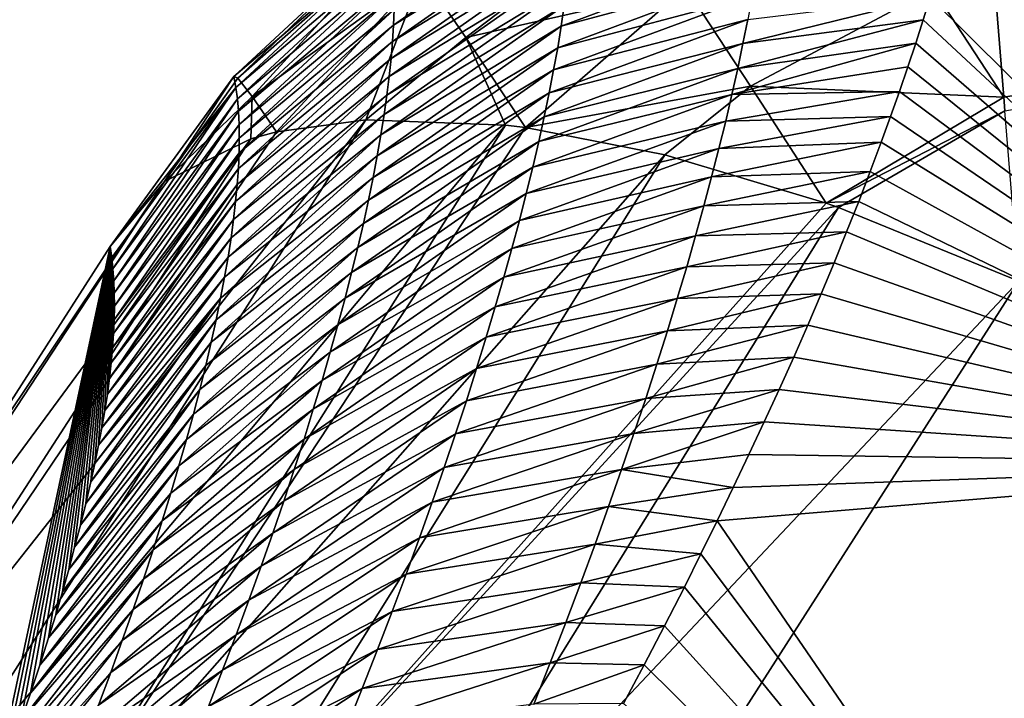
# Model space of a CAD drawing. Header units: metres. Extents: x -99 to 99, y -314 to 25.
# Tile 109 of 256: x -80.24 to -78.46, y 23.07 to 24.3. Entities that reach past the tile are written whole.
import ezdxf

# ---------------------------------------------------------------- set-up
doc = ezdxf.new("R2010")
doc.units = ezdxf.units.M
doc.layers.add('solid_K2442E1000C35', color=7, linetype='CONTINUOUS')

msp = doc.modelspace()

# ---------------------------------------------------------------- linework, layer by layer
at = {"layer": 'solid_K2442E1000C35'}
for points in [[(-79.240555, 24.520901, 99.324669), (-79.566284, 24.292196, 98.923386), (-79.5653, 24.320328, 99.344749)], [(-79.241371, 24.492283, 98.90107), (-79.566284, 24.292196, 98.923386), (-79.240555, 24.520901, 99.324669)], [(-79.131195, 24.501055, 102.828735), (-79.514626, 24.384966, 102.576134), (-79.435783, 24.269665, 102.902931)], [(-79.0373, 24.360262, 103.112274), (-79.131195, 24.501055, 102.828735), (-79.435783, 24.269665, 102.902931)], [(-79.241371, 24.492283, 98.90107), (-79.568062, 24.262653, 98.502121), (-79.566284, 24.292196, 98.923386)], [(-79.242966, 24.462215, 98.477577), (-79.568062, 24.262653, 98.502121), (-79.241371, 24.492283, 98.90107)], [(-76.5, 24.481247, 103.245033), (-78.481522, 24.40097, 103.244972), (-78.462097, 24.161844, 103.485413)], [(-76.5, 24.481247, 103.245033), (-78.462097, 24.161844, 103.485413), (-78.460052, 24.136606, 103.506447)], [(-79.855209, 24.198992, 101.884506), (-79.575737, 24.459486, 101.874763), (-79.572075, 24.439817, 101.452911)], [(-79.8479, 24.19594, 102.145401), (-79.575737, 24.459486, 101.874763), (-79.855209, 24.198992, 101.884506)], [(-79.561783, 24.448919, 102.229729), (-79.575737, 24.459486, 101.874763), (-79.8479, 24.19594, 102.145401)], [(-79.561783, 24.448919, 102.229729), (-79.8479, 24.19594, 102.145401), (-79.821892, 24.162865, 102.403008)], [(-79.514626, 24.384966, 102.576134), (-79.561783, 24.448919, 102.229729), (-79.821892, 24.162865, 102.403008)], [(-79.242966, 24.462215, 98.477577), (-79.570633, 24.231695, 98.080963), (-79.568062, 24.262653, 98.502121)], [(-79.245346, 24.430691, 98.054184), (-79.570633, 24.231695, 98.080963), (-79.242966, 24.462215, 98.477577)], [(-79.851662, 24.179403, 101.461845), (-79.855209, 24.198992, 101.884506), (-79.572075, 24.439817, 101.452911)], [(-79.851662, 24.179403, 101.461845), (-79.572075, 24.439817, 101.452911), (-79.569183, 24.418739, 101.03112)], [(-79.245346, 24.430691, 98.054184), (-79.574013, 24.199322, 97.659927), (-79.570633, 24.231695, 98.080963)], [(-79.24852, 24.397713, 97.630905), (-79.574013, 24.199322, 97.659927), (-79.245346, 24.430691, 98.054184)], [(-77.744217, 23.497454, 88.03479), (-78.595253, 24.342659, 94.937752), (-76.5, 24.43364, 94.947266)], [(-79.8489, 24.158421, 101.039261), (-79.851662, 24.179403, 101.461845), (-79.569183, 24.418739, 101.03112)], [(-79.8489, 24.158421, 101.039261), (-79.569183, 24.418739, 101.03112), (-79.567055, 24.396252, 100.609406)], [(-79.262878, 24.290035, 96.361809), (-78.904343, 24.424299, 96.369255), (-78.910515, 24.385086, 95.947296)], [(-79.262878, 24.290035, 96.361809), (-79.257278, 24.327389, 96.784714), (-78.904343, 24.424299, 96.369255)], [(-79.846931, 24.136044, 100.616745), (-79.8489, 24.158421, 101.039261), (-79.567055, 24.396252, 100.609406)], [(-79.846931, 24.136044, 100.616745), (-79.567055, 24.396252, 100.609406), (-79.565689, 24.372355, 100.187767)], [(-79.24852, 24.397713, 97.630905), (-79.578201, 24.165535, 97.239006), (-79.574013, 24.199322, 97.659927)], [(-79.252495, 24.363279, 97.207748), (-79.578201, 24.165535, 97.239006), (-79.24852, 24.397713, 97.630905)], [(-78.589775, 24.357897, 103.279861), (-78.462097, 24.161844, 103.485413), (-78.481522, 24.40097, 103.244972)], [(-79.514626, 24.384966, 102.576134), (-79.821892, 24.162865, 102.403008), (-79.778259, 24.098879, 102.653969)], [(-79.616699, 24.120802, 102.886978), (-79.514626, 24.384966, 102.576134), (-79.778259, 24.098879, 102.653969)], [(-79.616699, 24.120802, 102.886978), (-79.435783, 24.269665, 102.902931), (-79.514626, 24.384966, 102.576134)], [(-79.269318, 24.251221, 95.939041), (-78.910515, 24.385086, 95.947296), (-78.917511, 24.344383, 95.525475)], [(-79.269318, 24.251221, 95.939041), (-79.262878, 24.290035, 96.361809), (-78.910515, 24.385086, 95.947296)], [(-79.845764, 24.112272, 100.194313), (-79.846931, 24.136044, 100.616745), (-79.565689, 24.372355, 100.187767)], [(-79.845764, 24.112272, 100.194313), (-79.565689, 24.372355, 100.187767), (-79.565102, 24.347046, 99.766212)], [(-79.252495, 24.363279, 97.207748), (-79.583214, 24.130329, 96.818214), (-79.578201, 24.165535, 97.239006)], [(-79.257278, 24.327389, 96.784714), (-79.583214, 24.130329, 96.818214), (-79.252495, 24.363279, 97.207748)], [(-79.0373, 24.360262, 103.112274), (-79.435783, 24.269665, 102.902931), (-79.327812, 24.106455, 103.19989)], [(-78.920273, 24.181398, 103.363968), (-79.0373, 24.360262, 103.112274), (-79.327812, 24.106455, 103.19989)], [(-78.589775, 24.357897, 103.279861), (-79.0373, 24.360262, 103.112274), (-78.920273, 24.181398, 103.363968)], [(-78.589775, 24.357897, 103.279861), (-78.920273, 24.181398, 103.363968), (-78.462097, 24.161844, 103.485413)], [(-79.845398, 24.087105, 99.771965), (-79.845764, 24.112272, 100.194313), (-79.565102, 24.347046, 99.766212)], [(-79.845398, 24.087105, 99.771965), (-79.565102, 24.347046, 99.766212), (-79.5653, 24.320328, 99.344749)], [(-79.276596, 24.210939, 95.516411), (-78.917511, 24.344383, 95.525475), (-78.925346, 24.302189, 95.103798)], [(-79.276596, 24.210939, 95.516411), (-79.269318, 24.251221, 95.939041), (-78.917511, 24.344383, 95.525475)], [(-78.934029, 24.258497, 94.682274), (-78.595253, 24.342659, 94.937752), (-78.607727, 24.301662, 94.555466)], [(-78.934029, 24.258497, 94.682274), (-78.925346, 24.302189, 95.103798), (-78.595253, 24.342659, 94.937752)], [(-77.744217, 23.497454, 88.03479), (-78.607727, 24.301662, 94.555466), (-78.595253, 24.342659, 94.937752)], [(-79.257278, 24.327389, 96.784714), (-79.58905, 24.093704, 96.397552), (-79.583214, 24.130329, 96.818214)], [(-79.262878, 24.290035, 96.361809), (-79.58905, 24.093704, 96.397552), (-79.257278, 24.327389, 96.784714)], [(-79.84584, 24.060543, 99.349709), (-79.5653, 24.320328, 99.344749), (-79.566284, 24.292196, 98.923386)], [(-79.84584, 24.060543, 99.349709), (-79.845398, 24.087105, 99.771965), (-79.5653, 24.320328, 99.344749)], [(-79.847099, 24.032583, 98.927551), (-79.566284, 24.292196, 98.923386), (-79.568062, 24.262653, 98.502121)], [(-79.847099, 24.032583, 98.927551), (-79.84584, 24.060543, 99.349709), (-79.566284, 24.292196, 98.923386)], [(-79.262878, 24.290035, 96.361809), (-79.595734, 24.055658, 95.977036), (-79.58905, 24.093704, 96.397552)], [(-79.269318, 24.251221, 95.939041), (-79.595734, 24.055658, 95.977036), (-79.262878, 24.290035, 96.361809)], [(-79.284729, 24.169188, 95.093941), (-78.925346, 24.302189, 95.103798), (-78.934029, 24.258497, 94.682274)], [(-79.284729, 24.169188, 95.093941), (-79.276596, 24.210939, 95.516411), (-78.925346, 24.302189, 95.103798)], [(-78.943573, 24.213308, 94.26091), (-78.607727, 24.301662, 94.555466), (-78.621086, 24.259665, 94.175758)], [(-78.943573, 24.213308, 94.26091), (-78.934029, 24.258497, 94.682274), (-78.607727, 24.301662, 94.555466)], [(-77.744217, 23.497454, 88.03479), (-78.621086, 24.259665, 94.175758), (-78.607727, 24.301662, 94.555466)], [(-79.616699, 24.120802, 102.886978), (-79.363899, 24.111006, 103.166214), (-79.435783, 24.269665, 102.902931)], [(-79.363899, 24.111006, 103.166214), (-79.327812, 24.106455, 103.19989), (-79.435783, 24.269665, 102.902931)], [(-79.849182, 24.003225, 98.505508), (-79.568062, 24.262653, 98.502121), (-79.570633, 24.231695, 98.080963)], [(-79.849182, 24.003225, 98.505508), (-79.847099, 24.032583, 98.927551), (-79.568062, 24.262653, 98.502121)], [(-79.269318, 24.251221, 95.939041), (-79.603264, 24.016188, 95.556664), (-79.595734, 24.055658, 95.977036)], [(-79.276596, 24.210939, 95.516411), (-79.603264, 24.016188, 95.556664), (-79.269318, 24.251221, 95.939041)], [(-79.293724, 24.125965, 94.671623), (-78.934029, 24.258497, 94.682274), (-78.943573, 24.213308, 94.26091)], [(-79.293724, 24.125965, 94.671623), (-79.284729, 24.169188, 95.093941), (-78.934029, 24.258497, 94.682274)], [(-78.953995, 24.166616, 93.839699), (-78.621086, 24.259665, 94.175758), (-78.635399, 24.21649, 93.796898)], [(-78.953995, 24.166616, 93.839699), (-78.943573, 24.213308, 94.26091), (-78.621086, 24.259665, 94.175758)], [(-77.744217, 23.497454, 88.03479), (-78.635399, 24.21649, 93.796898), (-78.621086, 24.259665, 94.175758)], [(-79.852089, 23.972469, 98.083572), (-79.570633, 24.231695, 98.080963), (-79.574013, 24.199322, 97.659927)], [(-79.852089, 23.972469, 98.083572), (-79.849182, 24.003225, 98.505508), (-79.570633, 24.231695, 98.080963)], [(-78.953995, 24.166616, 93.839699), (-78.635399, 24.21649, 93.796898), (-78.650635, 24.172127, 93.418747)], [(-77.744217, 23.497454, 88.03479), (-78.650635, 24.172127, 93.418747), (-78.635399, 24.21649, 93.796898)], [(-79.851662, 24.179403, 101.461845), (-80.079224, 23.891483, 101.896843), (-79.855209, 24.198992, 101.884506)], [(-79.98085, 24.008991, 102.240646), (-79.855209, 24.198992, 101.884506), (-80.079224, 23.891483, 101.896843)], [(-79.98085, 24.008991, 102.240646), (-79.8479, 24.19594, 102.145401), (-79.855209, 24.198992, 101.884506)], [(-79.855835, 23.940315, 97.661758), (-79.574013, 24.199322, 97.659927), (-79.578201, 24.165535, 97.239006)], [(-79.855835, 23.940315, 97.661758), (-79.852089, 23.972469, 98.083572), (-79.574013, 24.199322, 97.659927)], [(-79.276596, 24.210939, 95.516411), (-79.611664, 23.975288, 95.136452), (-79.603264, 24.016188, 95.556664)], [(-79.284729, 24.169188, 95.093941), (-79.611664, 23.975288, 95.136452), (-79.276596, 24.210939, 95.516411)], [(-79.303604, 24.081268, 94.249474), (-78.943573, 24.213308, 94.26091), (-78.953995, 24.166616, 93.839699)], [(-79.303604, 24.081268, 94.249474), (-79.293724, 24.125965, 94.671623), (-78.943573, 24.213308, 94.26091)], [(-79.851662, 24.179403, 101.461845), (-80.076385, 23.87154, 101.482964), (-80.079224, 23.891483, 101.896843)], [(-79.851662, 24.179403, 101.461845), (-80.074188, 23.850719, 101.072594), (-80.076385, 23.87154, 101.482964)], [(-79.8489, 24.158421, 101.039261), (-80.074188, 23.850719, 101.072594), (-79.851662, 24.179403, 101.461845)], [(-79.98085, 24.008991, 102.240646), (-79.821892, 24.162865, 102.403008), (-79.8479, 24.19594, 102.145401)], [(-79.075378, 24.057358, 103.40255), (-78.920273, 24.181398, 103.363968), (-79.327812, 24.106455, 103.19989)], [(-79.075378, 24.057358, 103.40255), (-78.783295, 23.969532, 103.57679), (-78.920273, 24.181398, 103.363968)], [(-78.783295, 23.969532, 103.57679), (-78.462097, 24.161844, 103.485413), (-78.920273, 24.181398, 103.363968)], [(-79.98085, 24.008991, 102.240646), (-79.824814, 24.086395, 102.57476), (-79.821892, 24.162865, 102.403008)], [(-79.860413, 23.906763, 97.240067), (-79.578201, 24.165535, 97.239006), (-79.583214, 24.130329, 96.818214)], [(-79.860413, 23.906763, 97.240067), (-79.855835, 23.940315, 97.661758), (-79.578201, 24.165535, 97.239006)], [(-79.824814, 24.086395, 102.57476), (-79.778259, 24.098879, 102.653969), (-79.821892, 24.162865, 102.403008)], [(-79.284729, 24.169188, 95.093941), (-79.620934, 23.932961, 94.7164), (-79.611664, 23.975288, 95.136452)], [(-79.293724, 24.125965, 94.671623), (-79.620934, 23.932961, 94.7164), (-79.284729, 24.169188, 95.093941)], [(-79.314377, 24.035091, 93.827492), (-78.953995, 24.166616, 93.839699), (-78.965302, 24.11842, 93.418663)], [(-79.314377, 24.035091, 93.827492), (-79.303604, 24.081268, 94.249474), (-78.953995, 24.166616, 93.839699)], [(-78.965302, 24.11842, 93.418663), (-78.650635, 24.172127, 93.418747), (-78.666756, 24.126657, 93.041969)], [(-78.965302, 24.11842, 93.418663), (-78.953995, 24.166616, 93.839699), (-78.650635, 24.172127, 93.418747)], [(-78.783295, 23.969532, 103.57679), (-78.460052, 24.136606, 103.506447), (-78.462097, 24.161844, 103.485413)], [(-77.744217, 23.497454, 88.03479), (-78.666756, 24.126657, 93.041969), (-78.650635, 24.172127, 93.418747)], [(-79.8489, 24.158421, 101.039261), (-80.072647, 23.829023, 100.665733), (-80.074188, 23.850719, 101.072594)], [(-79.846931, 24.136044, 100.616745), (-80.072647, 23.829023, 100.665733), (-79.8489, 24.158421, 101.039261)], [(-79.846931, 24.136044, 100.616745), (-80.071754, 23.806454, 100.262383), (-80.072647, 23.829023, 100.665733)], [(-79.845764, 24.112272, 100.194313), (-80.071754, 23.806454, 100.262383), (-79.846931, 24.136044, 100.616745)], [(-79.865845, 23.871807, 96.818512), (-79.583214, 24.130329, 96.818214), (-79.58905, 24.093704, 96.397552)], [(-79.865845, 23.871807, 96.818512), (-79.860413, 23.906763, 97.240067), (-79.583214, 24.130329, 96.818214)], [(-79.293724, 24.125965, 94.671623), (-79.631096, 23.889202, 94.296516), (-79.620934, 23.932961, 94.7164)], [(-79.303604, 24.081268, 94.249474), (-79.631096, 23.889202, 94.296516), (-79.293724, 24.125965, 94.671623)], [(-78.977516, 24.068712, 92.997803), (-78.666756, 24.126657, 93.041969), (-78.683708, 24.080179, 92.667206)], [(-78.977516, 24.068712, 92.997803), (-78.965302, 24.11842, 93.418663), (-78.666756, 24.126657, 93.041969)], [(-78.761383, 23.961758, 103.587601), (-78.460052, 24.136606, 103.506447), (-78.783295, 23.969532, 103.57679)], [(-78.761383, 23.961758, 103.587601), (-78.435036, 23.828533, 103.714195), (-78.460052, 24.136606, 103.506447)], [(-77.744217, 23.497454, 88.03479), (-78.683708, 24.080179, 92.667206), (-78.666756, 24.126657, 93.041969)], [(-80.64724, 22.813494, 103.248489), (-79.616699, 24.120802, 102.886978), (-79.778259, 24.098879, 102.653969)], [(-80.448555, 22.815546, 103.568634), (-79.616699, 24.120802, 102.886978), (-80.64724, 22.813494, 103.248489)], [(-80.448555, 22.815546, 103.568634), (-79.363899, 24.111006, 103.166214), (-79.616699, 24.120802, 102.886978)], [(-80.207634, 22.771616, 103.854996), (-79.363899, 24.111006, 103.166214), (-80.448555, 22.815546, 103.568634)], [(-80.207634, 22.771616, 103.854996), (-79.327812, 24.106455, 103.19989), (-79.363899, 24.111006, 103.166214)], [(-79.845764, 24.112272, 100.194313), (-80.07151, 23.78301, 99.862549), (-80.071754, 23.806454, 100.262383)], [(-79.845398, 24.087105, 99.771965), (-80.07151, 23.78301, 99.862549), (-79.845764, 24.112272, 100.194313)], [(-79.32605, 23.987434, 93.405693), (-78.965302, 24.11842, 93.418663), (-78.977516, 24.068712, 92.997803)], [(-79.32605, 23.987434, 93.405693), (-79.314377, 24.035091, 93.827492), (-78.965302, 24.11842, 93.418663)], [(-80.64724, 22.813494, 103.248489), (-79.778259, 24.098879, 102.653969), (-79.824814, 24.086395, 102.57476)], [(-80.207634, 22.771616, 103.854996), (-79.075378, 24.057358, 103.40255), (-79.327812, 24.106455, 103.19989)], [(-79.872131, 23.835451, 96.397095), (-79.58905, 24.093704, 96.397552), (-79.595734, 24.055658, 95.977036)], [(-79.872131, 23.835451, 96.397095), (-79.865845, 23.871807, 96.818512), (-79.58905, 24.093704, 96.397552)], [(-80.796654, 22.765522, 102.90593), (-79.824814, 24.086395, 102.57476), (-79.98085, 24.008991, 102.240646)], [(-80.64724, 22.813494, 103.248489), (-79.824814, 24.086395, 102.57476), (-80.796654, 22.765522, 102.90593)], [(-79.845398, 24.087105, 99.771965), (-80.071922, 23.758694, 99.466225), (-80.07151, 23.78301, 99.862549)], [(-79.84584, 24.060543, 99.349709), (-80.071922, 23.758694, 99.466225), (-79.845398, 24.087105, 99.771965)], [(-79.303604, 24.081268, 94.249474), (-79.642159, 23.844007, 93.876816), (-79.631096, 23.889202, 94.296516)], [(-79.314377, 24.035091, 93.827492), (-79.642159, 23.844007, 93.876816), (-79.303604, 24.081268, 94.249474)], [(-78.990654, 24.017488, 92.577126), (-78.683708, 24.080179, 92.667206), (-78.70369, 24.026899, 92.249542)], [(-78.990654, 24.017488, 92.577126), (-78.977516, 24.068712, 92.997803), (-78.683708, 24.080179, 92.667206)], [(-77.744217, 23.497454, 88.03479), (-78.70369, 24.026899, 92.249542), (-78.683708, 24.080179, 92.667206)], [(-79.933037, 22.683258, 104.097412), (-79.075378, 24.057358, 103.40255), (-80.207634, 22.771616, 103.854996)], [(-79.84584, 24.060543, 99.349709), (-80.072998, 23.733509, 99.073418), (-80.071922, 23.758694, 99.466225)], [(-79.847099, 24.032583, 98.927551), (-80.072998, 23.733509, 99.073418), (-79.84584, 24.060543, 99.349709)], [(-79.933037, 22.683258, 104.097412), (-78.783295, 23.969532, 103.57679), (-79.075378, 24.057358, 103.40255)], [(-79.879288, 23.797688, 95.97583), (-79.595734, 24.055658, 95.977036), (-79.603264, 24.016188, 95.556664)], [(-79.879288, 23.797688, 95.97583), (-79.872131, 23.835451, 96.397095), (-79.595734, 24.055658, 95.977036)], [(-79.338638, 23.938292, 92.98407), (-78.977516, 24.068712, 92.997803), (-78.990654, 24.017488, 92.577126)], [(-79.338638, 23.938292, 92.98407), (-79.32605, 23.987434, 93.405693), (-78.977516, 24.068712, 92.997803)], [(-79.847099, 24.032583, 98.927551), (-80.07473, 23.707455, 98.68412), (-80.072998, 23.733509, 99.073418)], [(-79.849182, 24.003225, 98.505508), (-80.07473, 23.707455, 98.68412), (-79.847099, 24.032583, 98.927551)], [(-79.314377, 24.035091, 93.827492), (-79.654129, 23.797375, 93.457291), (-79.642159, 23.844007, 93.876816)], [(-79.32605, 23.987434, 93.405693), (-79.654129, 23.797375, 93.457291), (-79.314377, 24.035091, 93.827492)], [(-79.004723, 23.964741, 92.156631), (-78.70369, 24.026899, 92.249542), (-78.724602, 23.97262, 91.836143)], [(-79.004723, 23.964741, 92.156631), (-78.990654, 24.017488, 92.577126), (-78.70369, 24.026899, 92.249542)], [(-77.744217, 23.497454, 88.03479), (-78.724602, 23.97262, 91.836143), (-78.70369, 24.026899, 92.249542)], [(-80.796654, 22.765522, 102.90593), (-79.98085, 24.008991, 102.240646), (-80.510498, 23.218515, 102.269608)], [(-79.98085, 24.008991, 102.240646), (-80.079224, 23.891483, 101.896843), (-80.510498, 23.218515, 102.269608)], [(-79.849182, 24.003225, 98.505508), (-80.077118, 23.680532, 98.298332), (-80.07473, 23.707455, 98.68412)], [(-79.852089, 23.972469, 98.083572), (-80.077118, 23.680532, 98.298332), (-79.849182, 24.003225, 98.505508)], [(-79.887329, 23.758518, 95.554718), (-79.603264, 24.016188, 95.556664), (-79.611664, 23.975288, 95.136452)], [(-79.887329, 23.758518, 95.554718), (-79.879288, 23.797688, 95.97583), (-79.603264, 24.016188, 95.556664)], [(-79.352173, 23.887657, 92.562645), (-78.990654, 24.017488, 92.577126), (-79.004723, 23.964741, 92.156631)], [(-79.352173, 23.887657, 92.562645), (-79.338638, 23.938292, 92.98407), (-78.990654, 24.017488, 92.577126)], [(-79.32605, 23.987434, 93.405693), (-79.66703, 23.7493, 93.037964), (-79.654129, 23.797375, 93.457291)], [(-79.338638, 23.938292, 92.98407), (-79.66703, 23.7493, 93.037964), (-79.32605, 23.987434, 93.405693)], [(-79.852089, 23.972469, 98.083572), (-80.080177, 23.652746, 97.916054), (-80.077118, 23.680532, 98.298332)], [(-79.855835, 23.940315, 97.661758), (-80.080177, 23.652746, 97.916054), (-79.852089, 23.972469, 98.083572)], [(-79.933037, 22.683258, 104.097412), (-78.761383, 23.961758, 103.587601), (-78.783295, 23.969532, 103.57679)], [(-79.896263, 23.717937, 95.133766), (-79.611664, 23.975288, 95.136452), (-79.620934, 23.932961, 94.7164)], [(-79.896263, 23.717937, 95.133766), (-79.887329, 23.758518, 95.554718), (-79.611664, 23.975288, 95.136452)], [(-79.01976, 23.910467, 91.736343), (-78.724602, 23.97262, 91.836143), (-78.746391, 23.917507, 91.427917)], [(-79.01976, 23.910467, 91.736343), (-79.004723, 23.964741, 92.156631), (-78.724602, 23.97262, 91.836143)], [(-77.744217, 23.497454, 88.03479), (-78.746391, 23.917507, 91.427917), (-78.724602, 23.97262, 91.836143)], [(-79.634514, 22.553604, 104.287277), (-78.761383, 23.961758, 103.587601), (-79.933037, 22.683258, 104.097412)], [(-79.634514, 22.553604, 104.287277), (-78.435036, 23.828533, 103.714195), (-78.761383, 23.961758, 103.587601)], [(-79.366669, 23.835527, 92.141426), (-79.004723, 23.964741, 92.156631), (-79.01976, 23.910467, 91.736343)], [(-79.366669, 23.835527, 92.141426), (-79.352173, 23.887657, 92.562645), (-79.004723, 23.964741, 92.156631)], [(-79.855835, 23.940315, 97.661758), (-80.083946, 23.62401, 97.537064), (-80.080177, 23.652746, 97.916054)], [(-79.860413, 23.906763, 97.240067), (-80.083946, 23.62401, 97.537064), (-79.855835, 23.940315, 97.661758)], [(-79.906097, 23.675945, 94.712997), (-79.620934, 23.932961, 94.7164), (-79.631096, 23.889202, 94.296516)], [(-79.906097, 23.675945, 94.712997), (-79.896263, 23.717937, 95.133766), (-79.620934, 23.932961, 94.7164)], [(-79.338638, 23.938292, 92.98407), (-79.680878, 23.69978, 92.618843), (-79.66703, 23.7493, 93.037964)], [(-79.352173, 23.887657, 92.562645), (-79.680878, 23.69978, 92.618843), (-79.338638, 23.938292, 92.98407)], [(-79.035774, 23.854658, 91.316254), (-78.746391, 23.917507, 91.427917), (-78.76899, 23.861732, 91.025772)], [(-79.035774, 23.854658, 91.316254), (-79.01976, 23.910467, 91.736343), (-78.746391, 23.917507, 91.427917)], [(-77.744217, 23.497454, 88.03479), (-78.76899, 23.861732, 91.025772), (-78.746391, 23.917507, 91.427917)], [(-79.860413, 23.906763, 97.240067), (-80.088547, 23.59411, 97.160812), (-80.083946, 23.62401, 97.537064)], [(-79.865845, 23.871807, 96.818512), (-80.088547, 23.59411, 97.160812), (-79.860413, 23.906763, 97.240067)], [(-79.382133, 23.781893, 91.720406), (-79.01976, 23.910467, 91.736343), (-79.035774, 23.854658, 91.316254)], [(-79.382133, 23.781893, 91.720406), (-79.366669, 23.835527, 92.141426), (-79.01976, 23.910467, 91.736343)], [(-80.510498, 23.218515, 102.269608), (-80.079224, 23.891483, 101.896843), (-80.296127, 22.877222, 90.518059)], [(-80.079224, 23.891483, 101.896843), (-80.277046, 22.928972, 90.909119), (-80.296127, 22.877222, 90.518059)], [(-80.079224, 23.891483, 101.896843), (-80.258514, 22.980438, 91.306252), (-80.277046, 22.928972, 90.909119)], [(-80.079224, 23.891483, 101.896843), (-80.240509, 23.031662, 91.709328), (-80.258514, 22.980438, 91.306252)], [(-80.079224, 23.891483, 101.896843), (-80.223122, 23.08251, 92.118896), (-80.240509, 23.031662, 91.709328)], [(-80.079224, 23.891483, 101.896843), (-80.206451, 23.132849, 92.5355), (-80.223122, 23.08251, 92.118896)], [(-80.079224, 23.891483, 101.896843), (-80.19059, 23.182547, 92.959694), (-80.206451, 23.132849, 92.5355)], [(-80.079224, 23.891483, 101.896843), (-80.177711, 23.224531, 93.329742), (-80.19059, 23.182547, 92.959694)], [(-80.079224, 23.891483, 101.896843), (-80.165565, 23.26586, 93.706108), (-80.177711, 23.224531, 93.329742)], [(-80.079224, 23.891483, 101.896843), (-80.154198, 23.306448, 94.089142), (-80.165565, 23.26586, 93.706108)], [(-80.079224, 23.891483, 101.896843), (-80.14341, 23.34663, 94.47921), (-80.154198, 23.306448, 94.089142)], [(-80.079224, 23.891483, 101.896843), (-80.133087, 23.386574, 94.876106), (-80.14341, 23.34663, 94.47921)], [(-80.079224, 23.891483, 101.896843), (-80.123322, 23.426104, 95.279373), (-80.133087, 23.386574, 94.876106)], [(-80.079224, 23.891483, 101.896843), (-80.114197, 23.465044, 95.68856), (-80.123322, 23.426104, 95.279373)], [(-80.079224, 23.891483, 101.896843), (-80.106812, 23.498491, 96.051102), (-80.114197, 23.465044, 95.68856)], [(-80.079224, 23.891483, 101.896843), (-80.100029, 23.531231, 96.417526), (-80.106812, 23.498491, 96.051102)], [(-80.079224, 23.891483, 101.896843), (-80.093925, 23.563143, 96.787529), (-80.100029, 23.531231, 96.417526)], [(-80.079224, 23.891483, 101.896843), (-80.088547, 23.59411, 97.160812), (-80.093925, 23.563143, 96.787529)], [(-80.079224, 23.891483, 101.896843), (-80.083946, 23.62401, 97.537064), (-80.088547, 23.59411, 97.160812)], [(-80.079224, 23.891483, 101.896843), (-80.080177, 23.652746, 97.916054), (-80.083946, 23.62401, 97.537064)], [(-80.079224, 23.891483, 101.896843), (-80.077118, 23.680532, 98.298332), (-80.080177, 23.652746, 97.916054)], [(-80.079224, 23.891483, 101.896843), (-80.07473, 23.707455, 98.68412), (-80.077118, 23.680532, 98.298332)], [(-80.079224, 23.891483, 101.896843), (-80.072998, 23.733509, 99.073418), (-80.07473, 23.707455, 98.68412)], [(-80.079224, 23.891483, 101.896843), (-80.071922, 23.758694, 99.466225), (-80.072998, 23.733509, 99.073418)], [(-80.079224, 23.891483, 101.896843), (-80.07151, 23.78301, 99.862549), (-80.071922, 23.758694, 99.466225)], [(-80.079224, 23.891483, 101.896843), (-80.071754, 23.806454, 100.262383), (-80.07151, 23.78301, 99.862549)], [(-80.079224, 23.891483, 101.896843), (-80.072647, 23.829023, 100.665733), (-80.071754, 23.806454, 100.262383)], [(-80.079224, 23.891483, 101.896843), (-80.074188, 23.850719, 101.072594), (-80.072647, 23.829023, 100.665733)], [(-80.079224, 23.891483, 101.896843), (-80.076385, 23.87154, 101.482964), (-80.074188, 23.850719, 101.072594)], [(-79.916855, 23.63254, 94.292404), (-79.631096, 23.889202, 94.296516), (-79.642159, 23.844007, 93.876816)], [(-79.916855, 23.63254, 94.292404), (-79.906097, 23.675945, 94.712997), (-79.631096, 23.889202, 94.296516)], [(-79.352173, 23.887657, 92.562645), (-79.695694, 23.648806, 92.199928), (-79.680878, 23.69978, 92.618843)], [(-79.366669, 23.835527, 92.141426), (-79.695694, 23.648806, 92.199928), (-79.352173, 23.887657, 92.562645)], [(-79.865845, 23.871807, 96.818512), (-80.093925, 23.563143, 96.787529), (-80.088547, 23.59411, 97.160812)], [(-79.872131, 23.835451, 96.397095), (-80.093925, 23.563143, 96.787529), (-79.865845, 23.871807, 96.818512)], [(-79.052788, 23.79731, 90.89637), (-78.76899, 23.861732, 91.025772), (-78.792358, 23.805468, 90.630508)], [(-79.052788, 23.79731, 90.89637), (-79.035774, 23.854658, 91.316254), (-78.76899, 23.861732, 91.025772)], [(-77.744217, 23.497454, 88.03479), (-78.792358, 23.805468, 90.630508), (-78.76899, 23.861732, 91.025772)], [(-79.928535, 23.587717, 93.871994), (-79.642159, 23.844007, 93.876816), (-79.654129, 23.797375, 93.457291)], [(-79.928535, 23.587717, 93.871994), (-79.916855, 23.63254, 94.292404), (-79.642159, 23.844007, 93.876816)], [(-79.398598, 23.726751, 91.299614), (-79.035774, 23.854658, 91.316254), (-79.052788, 23.79731, 90.89637)], [(-79.398598, 23.726751, 91.299614), (-79.382133, 23.781893, 91.720406), (-79.035774, 23.854658, 91.316254)], [(-79.872131, 23.835451, 96.397095), (-80.100029, 23.531231, 96.417526), (-80.093925, 23.563143, 96.787529)], [(-79.879288, 23.797688, 95.97583), (-80.100029, 23.531231, 96.417526), (-79.872131, 23.835451, 96.397095)], [(-79.366669, 23.835527, 92.141426), (-79.711487, 23.596376, 91.781227), (-79.695694, 23.648806, 92.199928)], [(-79.382133, 23.781893, 91.720406), (-79.711487, 23.596376, 91.781227), (-79.366669, 23.835527, 92.141426)], [(-79.634514, 22.553604, 104.287277), (-78.953804, 23.017899, 104.11879), (-78.435036, 23.828533, 103.714195)], [(-78.435036, 23.828533, 103.714195), (-78.953804, 23.017899, 104.11879), (-78.263466, 20.300144, 105.459549)], [(-79.070816, 23.738417, 90.476715), (-78.792358, 23.805468, 90.630508), (-78.816704, 23.748529, 90.240524)], [(-79.070816, 23.738417, 90.476715), (-79.052788, 23.79731, 90.89637), (-78.792358, 23.805468, 90.630508)], [(-77.744217, 23.497454, 88.03479), (-78.816704, 23.748529, 90.240524), (-78.792358, 23.805468, 90.630508)], [(-79.879288, 23.797688, 95.97583), (-80.114197, 23.465044, 95.68856), (-80.106812, 23.498491, 96.051102)], [(-79.887329, 23.758518, 95.554718), (-80.114197, 23.465044, 95.68856), (-79.879288, 23.797688, 95.97583)], [(-79.879288, 23.797688, 95.97583), (-80.106812, 23.498491, 96.051102), (-80.100029, 23.531231, 96.417526)], [(-79.941154, 23.541475, 93.451782), (-79.654129, 23.797375, 93.457291), (-79.66703, 23.7493, 93.037964)], [(-79.941154, 23.541475, 93.451782), (-79.928535, 23.587717, 93.871994), (-79.654129, 23.797375, 93.457291)], [(-79.416077, 23.670097, 90.879036), (-79.052788, 23.79731, 90.89637), (-79.070816, 23.738417, 90.476715)], [(-79.416077, 23.670097, 90.879036), (-79.398598, 23.726751, 91.299614), (-79.052788, 23.79731, 90.89637)], [(-79.382133, 23.781893, 91.720406), (-79.728279, 23.542486, 91.362755), (-79.711487, 23.596376, 91.781227)], [(-79.398598, 23.726751, 91.299614), (-79.728279, 23.542486, 91.362755), (-79.382133, 23.781893, 91.720406)], [(-79.887329, 23.758518, 95.554718), (-80.123322, 23.426104, 95.279373), (-80.114197, 23.465044, 95.68856)], [(-79.896263, 23.717937, 95.133766), (-80.123322, 23.426104, 95.279373), (-79.887329, 23.758518, 95.554718)], [(-79.954742, 23.493811, 93.031776), (-79.66703, 23.7493, 93.037964), (-79.680878, 23.69978, 92.618843)], [(-79.954742, 23.493811, 93.031776), (-79.941154, 23.541475, 93.451782), (-79.66703, 23.7493, 93.037964)], [(-79.434586, 23.611925, 90.458694), (-79.070816, 23.738417, 90.476715), (-79.089874, 23.677971, 90.057274)], [(-79.434586, 23.611925, 90.458694), (-79.416077, 23.670097, 90.879036), (-79.070816, 23.738417, 90.476715)], [(-79.089874, 23.677971, 90.057274), (-78.816704, 23.748529, 90.240524), (-78.842056, 23.690868, 89.855171)], [(-79.089874, 23.677971, 90.057274), (-79.070816, 23.738417, 90.476715), (-78.816704, 23.748529, 90.240524)], [(-77.744217, 23.497454, 88.03479), (-78.842056, 23.690868, 89.855171), (-78.816704, 23.748529, 90.240524)], [(-79.896263, 23.717937, 95.133766), (-80.133087, 23.386574, 94.876106), (-80.123322, 23.426104, 95.279373)], [(-79.906097, 23.675945, 94.712997), (-80.133087, 23.386574, 94.876106), (-79.896263, 23.717937, 95.133766)], [(-79.398598, 23.726751, 91.299614), (-79.746101, 23.487129, 90.944519), (-79.728279, 23.542486, 91.362755)], [(-79.416077, 23.670097, 90.879036), (-79.746101, 23.487129, 90.944519), (-79.398598, 23.726751, 91.299614)], [(-79.969299, 23.444719, 92.611984), (-79.680878, 23.69978, 92.618843), (-79.695694, 23.648806, 92.199928)], [(-79.969299, 23.444719, 92.611984), (-79.954742, 23.493811, 93.031776), (-79.680878, 23.69978, 92.618843)], [(-79.110008, 23.615961, 89.638077), (-78.842056, 23.690868, 89.855171), (-78.868332, 23.632528, 89.474457)], [(-79.110008, 23.615961, 89.638077), (-79.089874, 23.677971, 90.057274), (-78.842056, 23.690868, 89.855171)], [(-77.744217, 23.497454, 88.03479), (-78.868332, 23.632528, 89.474457), (-78.842056, 23.690868, 89.855171)], [(-79.906097, 23.675945, 94.712997), (-80.14341, 23.34663, 94.47921), (-80.133087, 23.386574, 94.876106)], [(-79.916855, 23.63254, 94.292404), (-80.14341, 23.34663, 94.47921), (-79.906097, 23.675945, 94.712997)], [(-79.416077, 23.670097, 90.879036), (-79.764954, 23.430302, 90.52652), (-79.746101, 23.487129, 90.944519)], [(-79.434586, 23.611925, 90.458694), (-79.764954, 23.430302, 90.52652), (-79.416077, 23.670097, 90.879036)], [(-79.454147, 23.552227, 90.038589), (-79.089874, 23.677971, 90.057274), (-79.110008, 23.615961, 89.638077)], [(-79.454147, 23.552227, 90.038589), (-79.434586, 23.611925, 90.458694), (-79.089874, 23.677971, 90.057274)], [(-79.984848, 23.394196, 92.192421), (-79.695694, 23.648806, 92.199928), (-79.711487, 23.596376, 91.781227)], [(-79.984848, 23.394196, 92.192421), (-79.969299, 23.444719, 92.611984), (-79.695694, 23.648806, 92.199928)], [(-79.916855, 23.63254, 94.292404), (-80.154198, 23.306448, 94.089142), (-80.14341, 23.34663, 94.47921)], [(-79.928535, 23.587717, 93.871994), (-80.154198, 23.306448, 94.089142), (-79.916855, 23.63254, 94.292404)], [(-79.131226, 23.552382, 89.219116), (-78.868332, 23.632528, 89.474457), (-78.895424, 23.573639, 89.098915)], [(-79.131226, 23.552382, 89.219116), (-79.110008, 23.615961, 89.638077), (-78.868332, 23.632528, 89.474457)], [(-77.744217, 23.497454, 88.03479), (-78.895424, 23.573639, 89.098915), (-78.868332, 23.632528, 89.474457)], [(-79.434586, 23.611925, 90.458694), (-79.784866, 23.371996, 90.10878), (-79.764954, 23.430302, 90.52652)], [(-79.454147, 23.552227, 90.038589), (-79.784866, 23.371996, 90.10878), (-79.434586, 23.611925, 90.458694)], [(-79.474792, 23.490993, 89.618736), (-79.110008, 23.615961, 89.638077), (-79.131226, 23.552382, 89.219116)], [(-79.474792, 23.490993, 89.618736), (-79.454147, 23.552227, 90.038589), (-79.110008, 23.615961, 89.638077)], [(-80.001419, 23.342234, 91.773079), (-79.711487, 23.596376, 91.781227), (-79.728279, 23.542486, 91.362755)], [(-80.001419, 23.342234, 91.773079), (-79.984848, 23.394196, 92.192421), (-79.711487, 23.596376, 91.781227)], [(-79.928535, 23.587717, 93.871994), (-80.165565, 23.26586, 93.706108), (-80.154198, 23.306448, 94.089142)], [(-79.941154, 23.541475, 93.451782), (-80.165565, 23.26586, 93.706108), (-79.928535, 23.587717, 93.871994)], [(-79.153564, 23.487219, 88.800407), (-78.895424, 23.573639, 89.098915), (-78.923241, 23.514294, 88.728806)], [(-79.153564, 23.487219, 88.800407), (-79.131226, 23.552382, 89.219116), (-78.895424, 23.573639, 89.098915)], [(-77.744217, 23.497454, 88.03479), (-78.923241, 23.514294, 88.728806), (-78.895424, 23.573639, 89.098915)], [(-79.941154, 23.541475, 93.451782), (-80.177711, 23.224531, 93.329742), (-80.165565, 23.26586, 93.706108)], [(-79.954742, 23.493811, 93.031776), (-80.177711, 23.224531, 93.329742), (-79.941154, 23.541475, 93.451782)], [(-80.019012, 23.288834, 91.353989), (-79.728279, 23.542486, 91.362755), (-79.746101, 23.487129, 90.944519)], [(-80.019012, 23.288834, 91.353989), (-80.001419, 23.342234, 91.773079), (-79.728279, 23.542486, 91.362755)], [(-79.454147, 23.552227, 90.038589), (-79.805862, 23.312206, 89.691299), (-79.784866, 23.371996, 90.10878)], [(-79.474792, 23.490993, 89.618736), (-79.805862, 23.312206, 89.691299), (-79.454147, 23.552227, 90.038589)], [(-79.496544, 23.428217, 89.19915), (-79.131226, 23.552382, 89.219116), (-79.153564, 23.487219, 88.800407)], [(-79.496544, 23.428217, 89.19915), (-79.474792, 23.490993, 89.618736), (-79.131226, 23.552382, 89.219116)], [(-79.153564, 23.487219, 88.800407), (-78.923241, 23.514294, 88.728806), (-78.951706, 23.454586, 88.364388)], [(-77.744217, 23.497454, 88.03479), (-78.951706, 23.454586, 88.364388), (-78.923241, 23.514294, 88.728806)], [(-79.954742, 23.493811, 93.031776), (-80.19059, 23.182547, 92.959694), (-80.177711, 23.224531, 93.329742)], [(-79.969299, 23.444719, 92.611984), (-80.19059, 23.182547, 92.959694), (-79.954742, 23.493811, 93.031776)], [(-80.037659, 23.233988, 90.93515), (-79.746101, 23.487129, 90.944519), (-79.764954, 23.430302, 90.52652)], [(-80.037659, 23.233988, 90.93515), (-80.019012, 23.288834, 91.353989), (-79.746101, 23.487129, 90.944519)], [(-79.474792, 23.490993, 89.618736), (-79.827972, 23.250921, 89.274094), (-79.805862, 23.312206, 89.691299)], [(-79.496544, 23.428217, 89.19915), (-79.827972, 23.250921, 89.274094), (-79.474792, 23.490993, 89.618736)], [(-79.51944, 23.363888, 88.779823), (-79.153564, 23.487219, 88.800407), (-79.177048, 23.420467, 88.381966)], [(-79.51944, 23.363888, 88.779823), (-79.496544, 23.428217, 89.19915), (-79.153564, 23.487219, 88.800407)], [(-79.177048, 23.420467, 88.381966), (-79.153564, 23.487219, 88.800407), (-78.951706, 23.454586, 88.364388)], [(-77.744217, 23.497454, 88.03479), (-78.980721, 23.394619, 88.00592), (-78.951706, 23.454586, 88.364388)], [(-78.151276, 22.181774, 81.183411), (-78.980721, 23.394619, 88.00592), (-77.744217, 23.497454, 88.03479)], [(-79.177048, 23.420467, 88.381966), (-78.951706, 23.454586, 88.364388), (-78.980721, 23.394619, 88.00592)], [(-79.969299, 23.444719, 92.611984), (-80.206451, 23.132849, 92.5355), (-80.19059, 23.182547, 92.959694)], [(-79.984848, 23.394196, 92.192421), (-80.206451, 23.132849, 92.5355), (-79.969299, 23.444719, 92.611984)], [(-80.057373, 23.177692, 90.516571), (-79.764954, 23.430302, 90.52652), (-79.784866, 23.371996, 90.10878)], [(-80.057373, 23.177692, 90.516571), (-80.037659, 23.233988, 90.93515), (-79.764954, 23.430302, 90.52652)], [(-79.496544, 23.428217, 89.19915), (-79.851219, 23.188137, 88.857178), (-79.827972, 23.250921, 89.274094)], [(-79.51944, 23.363888, 88.779823), (-79.851219, 23.188137, 88.857178), (-79.496544, 23.428217, 89.19915)], [(-79.543488, 23.297997, 88.360779), (-79.177048, 23.420467, 88.381966), (-79.201706, 23.352114, 87.963783)], [(-79.543488, 23.297997, 88.360779), (-79.51944, 23.363888, 88.779823), (-79.177048, 23.420467, 88.381966)], [(-79.201706, 23.352114, 87.963783), (-79.177048, 23.420467, 88.381966), (-78.980721, 23.394619, 88.00592)], [(-79.984848, 23.394196, 92.192421), (-80.223122, 23.08251, 92.118896), (-80.206451, 23.132849, 92.5355)], [(-80.001419, 23.342234, 91.773079), (-80.223122, 23.08251, 92.118896), (-79.984848, 23.394196, 92.192421)], [(-79.201706, 23.352114, 87.963783), (-78.980721, 23.394619, 88.00592), (-79.010139, 23.334629, 87.654503)], [(-78.151276, 22.181774, 81.183411), (-79.010139, 23.334629, 87.654503), (-78.980721, 23.394619, 88.00592)], [(-80.078178, 23.119944, 90.098259), (-79.784866, 23.371996, 90.10878), (-79.805862, 23.312206, 89.691299)], [(-80.078178, 23.119944, 90.098259), (-80.057373, 23.177692, 90.516571), (-79.784866, 23.371996, 90.10878)], [(-79.51944, 23.363888, 88.779823), (-79.875626, 23.123842, 88.440552), (-79.851219, 23.188137, 88.857178)], [(-79.543488, 23.297997, 88.360779), (-79.875626, 23.123842, 88.440552), (-79.51944, 23.363888, 88.779823)], [(-80.001419, 23.342234, 91.773079), (-80.240509, 23.031662, 91.709328), (-80.223122, 23.08251, 92.118896)], [(-80.019012, 23.288834, 91.353989), (-80.240509, 23.031662, 91.709328), (-80.001419, 23.342234, 91.773079)], [(-79.568733, 23.230537, 87.942032), (-79.201706, 23.352114, 87.963783), (-79.227562, 23.28215, 87.545883)], [(-79.568733, 23.230537, 87.942032), (-79.543488, 23.297997, 88.360779), (-79.201706, 23.352114, 87.963783)], [(-79.227562, 23.28215, 87.545883), (-79.201706, 23.352114, 87.963783), (-79.010139, 23.334629, 87.654503)], [(-79.227562, 23.28215, 87.545883), (-79.010139, 23.334629, 87.654503), (-79.040024, 23.27457, 87.309509)], [(-78.151276, 22.181774, 81.183411), (-79.040024, 23.27457, 87.309509), (-79.010139, 23.334629, 87.654503)], [(-80.100098, 23.06073, 89.680237), (-79.805862, 23.312206, 89.691299), (-79.827972, 23.250921, 89.274094)], [(-80.100098, 23.06073, 89.680237), (-80.078178, 23.119944, 90.098259), (-79.805862, 23.312206, 89.691299)], [(-80.019012, 23.288834, 91.353989), (-80.258514, 22.980438, 91.306252), (-80.240509, 23.031662, 91.709328)], [(-80.037659, 23.233988, 90.93515), (-80.258514, 22.980438, 91.306252), (-80.019012, 23.288834, 91.353989)], [(-79.543488, 23.297997, 88.360779), (-79.90123, 23.058029, 88.024231), (-79.875626, 23.123842, 88.440552)], [(-79.568733, 23.230537, 87.942032), (-79.90123, 23.058029, 88.024231), (-79.543488, 23.297997, 88.360779)], [(-79.595184, 23.161497, 87.523575), (-79.227562, 23.28215, 87.545883), (-79.254646, 23.210566, 87.128265)], [(-79.595184, 23.161497, 87.523575), (-79.568733, 23.230537, 87.942032), (-79.227562, 23.28215, 87.545883)], [(-79.254646, 23.210566, 87.128265), (-79.227562, 23.28215, 87.545883), (-79.040024, 23.27457, 87.309509)], [(-79.254646, 23.210566, 87.128265), (-79.040024, 23.27457, 87.309509), (-79.075821, 23.204313, 86.914383)], [(-78.151276, 22.181774, 81.183411), (-79.075821, 23.204313, 86.914383), (-79.040024, 23.27457, 87.309509)], [(-80.123161, 23.000048, 89.262505), (-79.827972, 23.250921, 89.274094), (-79.851219, 23.188137, 88.857178)], [(-80.123161, 23.000048, 89.262505), (-80.100098, 23.06073, 89.680237), (-79.827972, 23.250921, 89.274094)], [(-80.037659, 23.233988, 90.93515), (-80.277046, 22.928972, 90.909119), (-80.258514, 22.980438, 91.306252)], [(-80.057373, 23.177692, 90.516571), (-80.277046, 22.928972, 90.909119), (-80.037659, 23.233988, 90.93515)], [(-79.568733, 23.230537, 87.942032), (-79.928047, 22.990692, 87.608231), (-79.90123, 23.058029, 88.024231)], [(-79.595184, 23.161497, 87.523575), (-79.928047, 22.990692, 87.608231), (-79.568733, 23.230537, 87.942032)], [(-79.622894, 23.090866, 87.105423), (-79.254646, 23.210566, 87.128265), (-79.283005, 23.137342, 86.710945)], [(-79.622894, 23.090866, 87.105423), (-79.595184, 23.161497, 87.523575), (-79.254646, 23.210566, 87.128265)], [(-79.283005, 23.137342, 86.710945), (-79.254646, 23.210566, 87.128265), (-79.075821, 23.204313, 86.914383)], [(-79.283005, 23.137342, 86.710945), (-79.075821, 23.204313, 86.914383), (-79.112511, 23.133993, 86.527512)], [(-78.151276, 22.181774, 81.183411), (-79.112511, 23.133993, 86.527512), (-79.075821, 23.204313, 86.914383)], [(-80.147392, 22.937889, 88.845085), (-79.851219, 23.188137, 88.857178), (-79.875626, 23.123842, 88.440552)], [(-80.147392, 22.937889, 88.845085), (-80.123161, 23.000048, 89.262505), (-79.851219, 23.188137, 88.857178)], [(-80.057373, 23.177692, 90.516571), (-80.296127, 22.877222, 90.518059), (-80.277046, 22.928972, 90.909119)], [(-80.078178, 23.119944, 90.098259), (-80.296127, 22.877222, 90.518059), (-80.057373, 23.177692, 90.516571)], [(-79.595184, 23.161497, 87.523575), (-79.956108, 22.921818, 87.192551), (-79.928047, 22.990692, 87.608231)], [(-79.622894, 23.090866, 87.105423), (-79.956108, 22.921818, 87.192551), (-79.595184, 23.161497, 87.523575)], [(-79.651894, 23.018627, 86.687607), (-79.283005, 23.137342, 86.710945), (-79.312675, 23.062466, 86.293938)], [(-79.651894, 23.018627, 86.687607), (-79.622894, 23.090866, 87.105423), (-79.283005, 23.137342, 86.710945)], [(-79.312675, 23.062466, 86.293938), (-79.283005, 23.137342, 86.710945), (-79.112511, 23.133993, 86.527512)], [(-79.312675, 23.062466, 86.293938), (-79.112511, 23.133993, 86.527512), (-79.149994, 23.063614, 86.148468)], [(-78.151276, 22.181774, 81.183411), (-79.149994, 23.063614, 86.148468), (-79.112511, 23.133993, 86.527512)], [(-80.078178, 23.119944, 90.098259), (-80.315994, 22.824907, 90.134239), (-80.296127, 22.877222, 90.518059)], [(-80.100098, 23.06073, 89.680237), (-80.315994, 22.824907, 90.134239), (-80.078178, 23.119944, 90.098259)], [(-80.172821, 22.874245, 88.427986), (-79.875626, 23.123842, 88.440552), (-79.90123, 23.058029, 88.024231)], [(-80.172821, 22.874245, 88.427986), (-80.147392, 22.937889, 88.845085), (-79.875626, 23.123842, 88.440552)], [(-79.622894, 23.090866, 87.105423), (-79.985466, 22.851397, 86.777222), (-79.956108, 22.921818, 87.192551)], [(-79.651894, 23.018627, 86.687607), (-79.985466, 22.851397, 86.777222), (-79.622894, 23.090866, 87.105423)]]:
    msp.add_3dface(points, dxfattribs=at)

doc.saveas('drawing.dxf')
